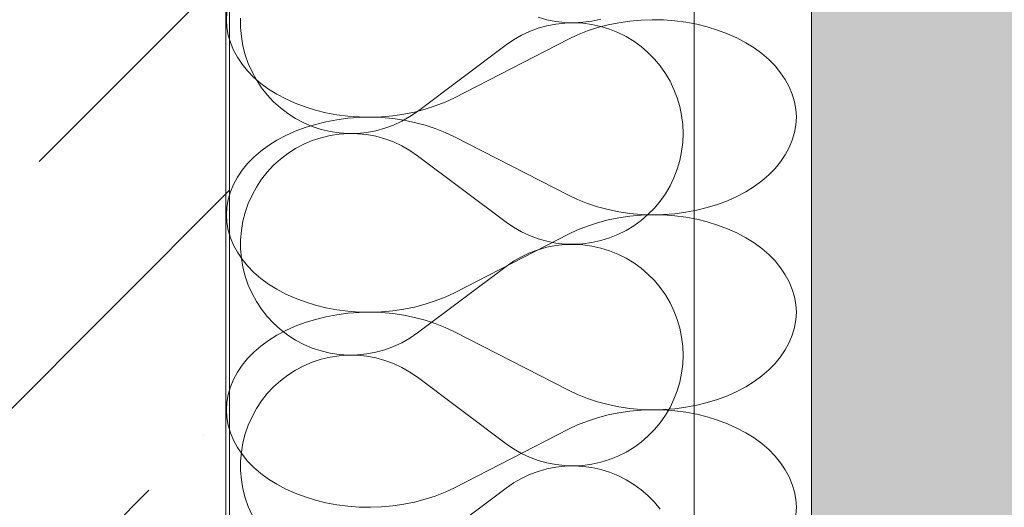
# Model space of a CAD drawing. Header units: millimetres. Extents: x 119219 to 750800, y -8933 to 168688.
# Tile 33 of 115: x 526295 to 526549, y -726 to -600. Entities that reach past the tile are written whole.
import ezdxf

# ---------------------------------------------------------------- set-up
doc = ezdxf.new("R2010")
doc.units = ezdxf.units.MM
doc.header["$MEASUREMENT"] = 0
for name, color, linetype, lineweight in [('0_Ном._пера__1', 7, 'Continuous', 0), ('0_Ном._пера__120', 7, 'Continuous', 0), ('АР-Стены_внешние_.АР_Ном._пера__1', 7, 'Continuous', 0)]:
    doc.layers.add(name, color=color, linetype=linetype, lineweight=lineweight)

# ---------------------------------------------------------------- blocks, each defined once
blk = doc.blocks.new('*X14')
at = {"layer": 'АР-Стены_внешние_.АР_Ном._пера__1', "color": 7, "linetype": 'Continuous', "lineweight": 0}
for p, q in [((526351.65, -599.34), (526351.65, -601.72)), ((526428.54, -599.12), (526430.8, -599.75)), ((526430.8, -599.75), (526433.1, -600.2)), ((526433.1, -600.2), (526435.43, -600.46)), ((526435.43, -600.46), (526437.77, -600.53)), ((526437.77, -600.53), (526440.11, -600.4)), ((526440.11, -600.4), (526442.44, -600.09)), ((526442.44, -600.09), (526444.72, -599.58)), ((526351.65, -601.72), (526351.84, -604.11)), ((526426.34, -602.76), (526424.22, -603.76)), ((526428.54, -601.94), (526426.34, -602.76)), ((526430.8, -601.31), (526428.54, -601.94)), ((526433.1, -600.86), (526430.8, -601.31)), ((526435.43, -600.6), (526433.1, -600.86)), ((526437.77, -600.53), (526435.43, -600.6)), ((526440.11, -600.66), (526437.77, -600.53)), ((526442.44, -600.98), (526440.11, -600.66)), ((526444.72, -601.48), (526442.44, -600.98)), ((526446.96, -602.17), (526444.72, -601.48)), ((526449.14, -603.05), (526446.96, -602.17)), ((526351.84, -604.11), (526352.24, -606.46)), ((526422.18, -604.92), (526420.25, -606.25)), ((526424.22, -603.76), (526422.18, -604.92)), ((526451.24, -604.1), (526449.14, -603.05)), ((526453.24, -605.31), (526451.24, -604.1)), ((526455.14, -606.69), (526453.24, -605.31)), ((526352.24, -606.46), (526352.83, -608.78)), ((526397.38, -623.41), (526420.25, -606.25)), ((526456.92, -608.22), (526455.14, -606.69)), ((526352.83, -608.78), (526353.62, -611.03)), ((526458.57, -609.89), (526456.92, -608.22)), ((526460.07, -611.68), (526458.57, -609.89)), ((526353.62, -611.03), (526354.59, -613.22)), ((526354.59, -613.22), (526355.74, -615.31)), ((526461.42, -613.6), (526460.07, -611.68)), ((526355.74, -615.31), (526357.05, -617.3)), ((526462.61, -615.62), (526461.42, -613.6)), ((526463.64, -617.73), (526462.61, -615.62)), ((526357.05, -617.3), (526358.54, -619.18)), ((526464.48, -619.91), (526463.64, -617.73)), ((526358.54, -619.18), (526360.17, -620.92)), ((526465.15, -622.16), (526464.48, -619.91)), ((526360.17, -620.92), (526361.94, -622.52)), ((526361.94, -622.52), (526363.84, -623.97)), ((526465.62, -624.46), (526465.15, -622.16)), ((526363.84, -623.97), (526365.85, -625.26)), ((526365.85, -625.26), (526367.97, -626.37)), ((526391.16, -626.95), (526393.33, -625.94)), ((526393.33, -625.94), (526395.41, -624.76)), ((526395.41, -624.76), (526397.38, -623.41)), ((526465.91, -626.78), (526465.62, -624.46)), ((526367.97, -626.37), (526370.16, -627.3)), ((526370.16, -627.3), (526372.43, -628.05)), ((526372.43, -628.05), (526374.76, -628.6)), ((526384.27, -628.84), (526386.62, -628.4)), ((526386.62, -628.4), (526388.92, -627.77)), ((526388.92, -627.77), (526391.16, -626.95)), ((526466.01, -629.13), (526465.91, -626.78)), ((526370.16, -630.95), (526367.97, -631.88)), ((526372.43, -630.21), (526370.16, -630.95)), ((526374.76, -629.65), (526372.43, -630.21)), ((526374.76, -628.6), (526377.12, -628.96)), ((526377.12, -629.3), (526374.76, -629.65)), ((526377.12, -628.96), (526379.5, -629.12)), ((526379.5, -629.14), (526377.12, -629.3)), ((526379.5, -629.12), (526381.89, -629.08)), ((526381.89, -629.18), (526379.5, -629.14)), ((526381.89, -629.08), (526384.27, -628.84)), ((526384.27, -629.42), (526381.89, -629.18)), ((526386.62, -629.85), (526384.27, -629.42)), ((526388.92, -630.48), (526386.62, -629.85)), ((526391.16, -631.31), (526388.92, -630.48)), ((526465.91, -631.47), (526466.01, -629.13)), ((526365.85, -633), (526363.84, -634.28)), ((526367.97, -631.88), (526365.85, -633)), ((526393.33, -632.31), (526391.16, -631.31)), ((526395.41, -633.49), (526393.33, -632.31)), ((526397.38, -634.85), (526395.41, -633.49)), ((526465.62, -633.8), (526465.91, -631.47)), ((526361.94, -635.73), (526360.17, -637.33)), ((526363.84, -634.28), (526361.94, -635.73)), ((526397.38, -634.85), (526420.25, -652)), ((526464.48, -638.34), (526465.15, -636.09)), ((526465.15, -636.09), (526465.62, -633.8)), ((526360.17, -637.33), (526358.54, -639.08)), ((526463.64, -640.53), (526464.48, -638.34)), ((526357.05, -640.95), (526355.74, -642.94)), ((526358.54, -639.08), (526357.05, -640.95)), ((526462.61, -642.64), (526463.64, -640.53)), ((526355.74, -642.94), (526354.59, -645.04)), ((526461.42, -644.66), (526462.61, -642.64)), ((526354.59, -645.04), (526353.62, -647.22)), ((526460.07, -646.57), (526461.42, -644.66)), ((526353.62, -647.22), (526352.83, -649.48)), ((526456.92, -650.04), (526458.57, -648.37)), ((526458.57, -648.37), (526460.07, -646.57)), ((526352.83, -649.48), (526352.24, -651.79)), ((526455.14, -651.57), (526456.92, -650.04)), ((526352.24, -651.79), (526351.84, -654.15)), ((526420.25, -652), (526422.18, -653.33)), ((526422.18, -653.33), (526424.22, -654.5)), ((526451.24, -654.16), (526453.24, -652.94)), ((526453.24, -652.94), (526455.14, -651.57)), ((526351.84, -654.15), (526351.65, -656.53)), ((526424.22, -654.5), (526426.34, -655.49)), ((526426.34, -655.49), (526428.54, -656.31)), ((526428.54, -656.31), (526430.8, -656.95)), ((526444.72, -656.77), (526446.96, -656.08)), ((526446.96, -656.08), (526449.14, -655.21)), ((526449.14, -655.21), (526451.24, -654.16)), ((526351.65, -656.53), (526351.65, -658.92)), ((526351.65, -658.92), (526351.84, -661.3)), ((526430.8, -658.5), (526428.54, -659.14)), ((526430.8, -656.95), (526433.1, -657.4)), ((526433.1, -658.05), (526430.8, -658.5)), ((526433.1, -657.4), (526435.43, -657.66)), ((526435.43, -657.79), (526433.1, -658.05)), ((526435.43, -657.66), (526437.77, -657.72)), ((526437.77, -657.73), (526435.43, -657.79)), ((526437.77, -657.72), (526440.11, -657.6)), ((526440.11, -657.85), (526437.77, -657.73)), ((526440.11, -657.6), (526442.44, -657.28)), ((526442.44, -658.17), (526440.11, -657.85)), ((526442.44, -657.28), (526444.72, -656.77)), ((526444.72, -658.68), (526442.44, -658.17)), ((526446.96, -659.37), (526444.72, -658.68)), ((526351.84, -661.3), (526352.24, -663.65)), ((526424.22, -660.95), (526422.18, -662.11)), ((526426.34, -659.95), (526424.22, -660.95)), ((526428.54, -659.14), (526426.34, -659.95)), ((526449.14, -660.24), (526446.96, -659.37)), ((526451.24, -661.29), (526449.14, -660.24)), ((526453.24, -662.51), (526451.24, -661.29)), ((526352.24, -663.65), (526352.83, -665.97)), ((526397.38, -680.6), (526420.25, -663.44)), ((526422.18, -662.11), (526420.25, -663.44)), ((526455.14, -663.88), (526453.24, -662.51)), ((526456.92, -665.41), (526455.14, -663.88)), ((526352.83, -665.97), (526353.62, -668.23)), ((526458.57, -667.08), (526456.92, -665.41)), ((526353.62, -668.23), (526354.59, -670.41)), ((526460.07, -668.88), (526458.57, -667.08)), ((526461.42, -670.79), (526460.07, -668.88)), ((526354.59, -670.41), (526355.74, -672.5)), ((526462.61, -672.81), (526461.42, -670.79)), ((526355.74, -672.5), (526357.05, -674.5)), ((526463.64, -674.92), (526462.61, -672.81)), ((526357.05, -674.5), (526358.54, -676.37)), ((526358.54, -676.37), (526360.17, -678.11)), ((526464.48, -677.11), (526463.64, -674.92)), ((526360.17, -678.11), (526361.94, -679.72)), ((526465.15, -679.36), (526464.48, -677.11)), ((526465.62, -681.65), (526465.15, -679.36)), ((526361.94, -679.72), (526363.84, -681.17)), ((526363.84, -681.17), (526365.85, -682.45)), ((526395.41, -681.95), (526397.38, -680.6)), ((526465.91, -683.98), (526465.62, -681.65)), ((526365.85, -682.45), (526367.97, -683.56)), ((526367.97, -683.56), (526370.16, -684.5)), ((526388.92, -684.96), (526391.16, -684.14)), ((526391.16, -684.14), (526393.33, -683.14)), ((526393.33, -683.14), (526395.41, -681.95)), ((526466.01, -686.32), (526465.91, -683.98)), ((526370.16, -684.5), (526372.43, -685.24)), ((526372.43, -685.24), (526374.76, -685.79)), ((526374.76, -686.85), (526372.43, -687.4)), ((526374.76, -685.79), (526377.12, -686.15)), ((526377.12, -686.49), (526374.76, -686.85)), ((526377.12, -686.15), (526379.5, -686.31)), ((526379.5, -686.33), (526377.12, -686.49)), ((526379.5, -686.31), (526381.89, -686.27)), ((526381.89, -686.37), (526379.5, -686.33)), ((526381.89, -686.27), (526384.27, -686.03)), ((526384.27, -686.61), (526381.89, -686.37)), ((526384.27, -686.03), (526386.62, -685.6)), ((526386.62, -687.05), (526384.27, -686.61)), ((526386.62, -685.6), (526388.92, -684.96)), ((526465.91, -688.66), (526466.01, -686.32)), ((526367.97, -689.08), (526365.85, -690.19)), ((526370.16, -688.15), (526367.97, -689.08)), ((526372.43, -687.4), (526370.16, -688.15)), ((526388.92, -687.68), (526386.62, -687.05)), ((526391.16, -688.5), (526388.92, -687.68)), ((526393.33, -689.5), (526391.16, -688.5)), ((526395.41, -690.69), (526393.33, -689.5)), ((526465.62, -690.99), (526465.91, -688.66)), ((526363.84, -691.48), (526361.94, -692.93)), ((526365.85, -690.19), (526363.84, -691.48)), ((526397.38, -692.04), (526395.41, -690.69)), ((526397.38, -692.04), (526420.25, -709.2)), ((526465.15, -693.29), (526465.62, -690.99)), ((526360.17, -694.53), (526358.54, -696.27)), ((526361.94, -692.93), (526360.17, -694.53)), ((526464.48, -695.53), (526465.15, -693.29)), ((526358.54, -696.27), (526357.05, -698.15)), ((526463.64, -697.72), (526464.48, -695.53)), ((526357.05, -698.15), (526355.74, -700.14)), ((526462.61, -699.83), (526463.64, -697.72)), ((526354.59, -702.23), (526353.62, -704.42)), ((526355.74, -700.14), (526354.59, -702.23)), ((526460.07, -703.77), (526461.42, -701.85)), ((526461.42, -701.85), (526462.61, -699.83)), ((526353.62, -704.42), (526352.83, -706.67)), ((526458.57, -705.56), (526460.07, -703.77)), ((526352.83, -706.67), (526352.24, -708.99)), ((526455.14, -708.76), (526456.92, -707.23)), ((526456.92, -707.23), (526458.57, -705.56)), ((526352.24, -708.99), (526351.84, -711.34)), ((526420.25, -709.2), (526422.18, -710.53)), ((526453.24, -710.14), (526455.14, -708.76)), ((526351.84, -711.34), (526351.65, -713.72)), ((526422.18, -710.53), (526424.22, -711.69)), ((526424.22, -711.69), (526426.34, -712.69)), ((526446.96, -713.27), (526449.14, -712.4)), ((526449.14, -712.4), (526451.24, -711.35)), ((526451.24, -711.35), (526453.24, -710.14)), ((526351.65, -713.72), (526351.65, -716.11)), ((526426.34, -712.69), (526428.54, -713.51)), ((526428.54, -713.51), (526430.8, -714.14)), ((526430.8, -714.14), (526433.1, -714.59)), ((526433.1, -714.59), (526435.43, -714.85)), ((526435.43, -714.99), (526433.1, -715.24)), ((526435.43, -714.85), (526437.77, -714.92)), ((526437.77, -714.92), (526435.43, -714.99)), ((526437.77, -714.92), (526440.11, -714.79)), ((526440.11, -715.05), (526437.77, -714.92)), ((526440.11, -714.79), (526442.44, -714.47)), ((526442.44, -714.47), (526444.72, -713.97)), ((526444.72, -713.97), (526446.96, -713.27)), ((526351.65, -716.11), (526351.84, -718.49)), ((526426.34, -717.15), (526424.22, -718.14)), ((526428.54, -716.33), (526426.34, -717.15)), ((526430.8, -715.69), (526428.54, -716.33)), ((526433.1, -715.24), (526430.8, -715.69)), ((526442.44, -715.36), (526440.11, -715.05)), ((526444.72, -715.87), (526442.44, -715.36)), ((526446.96, -716.56), (526444.72, -715.87)), ((526449.14, -717.43), (526446.96, -716.56)), ((526451.24, -718.48), (526449.14, -717.43)), ((526351.84, -718.49), (526352.24, -720.85)), ((526422.18, -719.31), (526420.25, -720.64)), ((526424.22, -718.14), (526422.18, -719.31)), ((526453.24, -719.7), (526451.24, -718.48)), ((526455.14, -721.08), (526453.24, -719.7)), ((526352.24, -720.85), (526352.83, -723.16)), ((526397.38, -737.8), (526420.25, -720.64)), ((526456.92, -722.6), (526455.14, -721.08)), ((526458.57, -724.27), (526456.92, -722.6)), ((526352.83, -723.16), (526353.62, -725.42)), ((526460.07, -726.07), (526458.57, -724.27)), ((526353.62, -725.42), (526354.59, -727.6))]:
    blk.add_line(p, q, dxfattribs=at)
blk = doc.blocks.new('Штриховка_5_1', base_point=(0, 0))
at = {"layer": 'АР-Стены_внешние_.АР_Ном._пера__1', "color": 7, "linetype": 'Continuous', "lineweight": 0}
blk.add_blockref('*X14', (0, 0), dxfattribs=at)
blk = doc.blocks.new('*X28')
at = {"layer": '0_Ном._пера__120', "color": 7, "linetype": 'Continuous', "lineweight": 0}
for p, q in [((526348.07, -597.76), (526347.96, -599.75)), ((526347.96, -599.75), (526348.07, -601.74)), ((526452.24, -600.11), (526449.39, -600.52)), ((526455.12, -599.85), (526452.24, -600.11)), ((526458.03, -599.75), (526455.12, -599.85)), ((526460.94, -599.81), (526458.03, -599.75)), ((526463.84, -600.02), (526460.94, -599.81)), ((526466.7, -600.39), (526463.84, -600.02)), ((526469.51, -600.92), (526466.7, -600.39)), ((526348.07, -601.74), (526348.42, -603.71)), ((526441.25, -602.66), (526438.73, -603.65)), ((526443.88, -601.8), (526441.25, -602.66)), ((526446.6, -601.08), (526443.88, -601.8)), ((526449.39, -600.52), (526446.6, -601.08)), ((526472.25, -601.59), (526469.51, -600.92)), ((526474.9, -602.41), (526472.25, -601.59)), ((526477.45, -603.37), (526474.9, -602.41)), ((526348.42, -603.71), (526348.99, -605.67)), ((526406.88, -619.89), (526436.34, -604.78)), ((526438.73, -603.65), (526436.34, -604.78)), ((526479.88, -604.46), (526477.45, -603.37)), ((526482.18, -605.68), (526479.88, -604.46)), ((526348.99, -605.67), (526349.78, -607.58)), ((526349.78, -607.58), (526350.8, -609.45)), ((526484.33, -607.03), (526482.18, -605.68)), ((526486.32, -608.48), (526484.33, -607.03)), ((526350.8, -609.45), (526352.02, -611.25)), ((526488.13, -610.04), (526486.32, -608.48)), ((526489.76, -611.69), (526488.13, -610.04)), ((526352.02, -611.25), (526353.46, -612.98)), ((526353.46, -612.98), (526355.08, -614.63)), ((526491.19, -613.42), (526489.76, -611.69)), ((526355.08, -614.63), (526356.9, -616.19)), ((526492.41, -615.22), (526491.19, -613.42)), ((526493.43, -617.09), (526492.41, -615.22)), ((526356.9, -616.19), (526358.88, -617.64)), ((526358.88, -617.64), (526361.03, -618.99)), ((526494.22, -619), (526493.43, -617.09)), ((526361.03, -618.99), (526363.33, -620.21)), ((526363.33, -620.21), (526365.76, -621.3)), ((526404.48, -621.02), (526406.88, -619.89)), ((526494.8, -620.96), (526494.22, -619)), ((526365.76, -621.3), (526368.31, -622.26)), ((526368.31, -622.26), (526370.97, -623.08)), ((526370.97, -623.08), (526373.71, -623.75)), ((526396.62, -623.59), (526399.33, -622.87)), ((526399.33, -622.87), (526401.96, -622.01)), ((526401.96, -622.01), (526404.48, -621.02)), ((526495.14, -622.93), (526494.8, -620.96)), ((526495.26, -624.92), (526495.14, -622.93)), ((526373.71, -623.75), (526376.51, -624.28)), ((526376.51, -625.56), (526373.71, -626.09)), ((526376.51, -624.28), (526379.38, -624.65)), ((526379.38, -625.19), (526376.51, -625.56)), ((526379.38, -624.65), (526382.27, -624.86)), ((526382.27, -624.98), (526379.38, -625.19)), ((526382.27, -624.86), (526385.18, -624.92)), ((526385.18, -624.92), (526382.27, -624.98)), ((526385.18, -624.92), (526388.09, -624.82)), ((526388.09, -625.02), (526385.18, -624.92)), ((526388.09, -624.82), (526390.97, -624.56)), ((526390.97, -625.28), (526388.09, -625.02)), ((526390.97, -624.56), (526393.82, -624.15)), ((526393.82, -625.69), (526390.97, -625.28)), ((526393.82, -624.15), (526396.62, -623.59)), ((526396.62, -626.26), (526393.82, -625.69)), ((526495.14, -626.91), (526495.26, -624.92)), ((526368.31, -627.58), (526365.76, -628.54)), ((526370.97, -626.76), (526368.31, -627.58)), ((526373.71, -626.09), (526370.97, -626.76)), ((526399.33, -626.97), (526396.62, -626.26)), ((526401.96, -627.83), (526399.33, -626.97)), ((526404.48, -628.82), (526401.96, -627.83)), ((526494.8, -628.88), (526495.14, -626.91)), ((526361.03, -630.85), (526358.88, -632.2)), ((526363.33, -629.63), (526361.03, -630.85)), ((526365.76, -628.54), (526363.33, -629.63)), ((526406.88, -629.95), (526404.48, -628.82)), ((526406.88, -629.95), (526436.34, -645.06)), ((526493.43, -632.75), (526494.22, -630.84)), ((526494.22, -630.84), (526494.8, -628.88)), ((526358.88, -632.2), (526356.9, -633.65)), ((526492.41, -634.62), (526493.43, -632.75)), ((526355.08, -635.21), (526353.46, -636.86)), ((526356.9, -633.65), (526355.08, -635.21)), ((526491.19, -636.42), (526492.41, -634.62)), ((526352.02, -638.59), (526350.8, -640.4)), ((526353.46, -636.86), (526352.02, -638.59)), ((526488.13, -639.8), (526489.76, -638.15)), ((526489.76, -638.15), (526491.19, -636.42)), ((526350.8, -640.4), (526349.78, -642.26)), ((526486.32, -641.36), (526488.13, -639.8)), ((526349.78, -642.26), (526348.99, -644.17)), ((526482.18, -644.16), (526484.33, -642.81)), ((526484.33, -642.81), (526486.32, -641.36)), ((526348.42, -646.13), (526348.07, -648.1)), ((526348.99, -644.17), (526348.42, -646.13)), ((526436.34, -645.06), (526438.73, -646.19)), ((526438.73, -646.19), (526441.25, -647.18)), ((526477.45, -646.47), (526479.88, -645.38)), ((526479.88, -645.38), (526482.18, -644.16)), ((526348.07, -648.1), (526347.96, -650.09)), ((526441.25, -647.18), (526443.88, -648.04)), ((526443.88, -648.04), (526446.6, -648.76)), ((526446.6, -648.76), (526449.39, -649.32)), ((526469.51, -648.93), (526472.25, -648.25)), ((526472.25, -648.25), (526474.9, -647.43)), ((526474.9, -647.43), (526477.45, -646.47)), ((526347.96, -650.09), (526348.07, -652.08)), ((526449.39, -650.86), (526446.6, -651.43)), ((526449.39, -649.32), (526452.24, -649.73)), ((526452.24, -650.45), (526449.39, -650.86)), ((526452.24, -649.73), (526455.12, -649.99)), ((526455.12, -650.19), (526452.24, -650.45)), ((526455.12, -649.99), (526458.03, -650.09)), ((526458.03, -650.09), (526455.12, -650.19)), ((526458.03, -650.09), (526460.94, -650.03)), ((526460.94, -650.15), (526458.03, -650.09)), ((526460.94, -650.03), (526463.84, -649.82)), ((526463.84, -650.36), (526460.94, -650.15)), ((526463.84, -649.82), (526466.7, -649.45)), ((526466.7, -650.73), (526463.84, -650.36)), ((526466.7, -649.45), (526469.51, -648.93)), ((526469.51, -651.26), (526466.7, -650.73)), ((526472.25, -651.93), (526469.51, -651.26)), ((526348.07, -652.08), (526348.42, -654.06)), ((526441.25, -653), (526438.73, -653.99)), ((526443.88, -652.14), (526441.25, -653)), ((526446.6, -651.43), (526443.88, -652.14)), ((526474.9, -652.75), (526472.25, -651.93)), ((526477.45, -653.71), (526474.9, -652.75)), ((526479.88, -654.8), (526477.45, -653.71)), ((526348.42, -654.06), (526348.99, -656.01)), ((526348.99, -656.01), (526349.78, -657.92)), ((526406.88, -670.23), (526436.34, -655.12)), ((526438.73, -653.99), (526436.34, -655.12)), ((526482.18, -656.02), (526479.88, -654.8)), ((526484.33, -657.37), (526482.18, -656.02)), ((526349.78, -657.92), (526350.8, -659.79)), ((526486.32, -658.82), (526484.33, -657.37)), ((526488.13, -660.38), (526486.32, -658.82)), ((526350.8, -659.79), (526352.02, -661.59)), ((526489.76, -662.03), (526488.13, -660.38)), ((526352.02, -661.59), (526353.46, -663.32)), ((526353.46, -663.32), (526355.08, -664.97)), ((526491.19, -663.76), (526489.76, -662.03)), ((526492.41, -665.57), (526491.19, -663.76)), ((526355.08, -664.97), (526356.9, -666.53)), ((526356.9, -666.53), (526358.88, -667.99)), ((526493.43, -667.43), (526492.41, -665.57)), ((526358.88, -667.99), (526361.03, -669.33)), ((526494.22, -669.35), (526493.43, -667.43)), ((526361.03, -669.33), (526363.33, -670.55)), ((526363.33, -670.55), (526365.76, -671.64)), ((526365.76, -671.64), (526368.31, -672.6)), ((526401.96, -672.35), (526404.48, -671.36)), ((526404.48, -671.36), (526406.88, -670.23)), ((526494.8, -671.3), (526494.22, -669.35)), ((526495.14, -673.27), (526494.8, -671.3)), ((526368.31, -672.6), (526370.97, -673.42)), ((526370.97, -673.42), (526373.71, -674.1)), ((526373.71, -674.1), (526376.51, -674.62)), ((526393.82, -674.49), (526396.62, -673.93)), ((526396.62, -673.93), (526399.33, -673.21)), ((526399.33, -673.21), (526401.96, -672.35)), ((526495.26, -675.26), (526495.14, -673.27)), ((526373.71, -676.43), (526370.97, -677.1)), ((526376.51, -675.9), (526373.71, -676.43)), ((526376.51, -674.62), (526379.38, -674.99)), ((526379.38, -675.53), (526376.51, -675.9)), ((526379.38, -674.99), (526382.27, -675.2)), ((526382.27, -675.32), (526379.38, -675.53)), ((526382.27, -675.2), (526385.18, -675.26)), ((526385.18, -675.26), (526382.27, -675.32)), ((526385.18, -675.26), (526388.09, -675.16)), ((526388.09, -675.36), (526385.18, -675.26)), ((526388.09, -675.16), (526390.97, -674.9)), ((526390.97, -675.62), (526388.09, -675.36)), ((526390.97, -674.9), (526393.82, -674.49)), ((526393.82, -676.03), (526390.97, -675.62)), ((526396.62, -676.6), (526393.82, -676.03)), ((526399.33, -677.31), (526396.62, -676.6)), ((526495.14, -677.25), (526495.26, -675.26)), ((526365.76, -678.88), (526363.33, -679.97)), ((526368.31, -677.92), (526365.76, -678.88)), ((526370.97, -677.1), (526368.31, -677.92)), ((526401.96, -678.17), (526399.33, -677.31)), ((526404.48, -679.17), (526401.96, -678.17)), ((526406.88, -680.3), (526404.48, -679.17)), ((526494.22, -681.18), (526494.8, -679.23)), ((526494.8, -679.23), (526495.14, -677.25)), ((526361.03, -681.19), (526358.88, -682.54)), ((526363.33, -679.97), (526361.03, -681.19)), ((526406.88, -680.3), (526436.34, -695.4)), ((526493.43, -683.09), (526494.22, -681.18)), ((526356.9, -683.99), (526355.08, -685.55)), ((526358.88, -682.54), (526356.9, -683.99)), ((526492.41, -684.96), (526493.43, -683.09)), ((526355.08, -685.55), (526353.46, -687.2)), ((526489.76, -688.49), (526491.19, -686.76)), ((526491.19, -686.76), (526492.41, -684.96)), ((526352.02, -688.93), (526350.8, -690.74)), ((526353.46, -687.2), (526352.02, -688.93)), ((526488.13, -690.14), (526489.76, -688.49)), ((526350.8, -690.74), (526349.78, -692.6)), ((526484.33, -693.16), (526486.32, -691.7)), ((526486.32, -691.7), (526488.13, -690.14)), ((526348.99, -694.52), (526348.42, -696.47)), ((526349.78, -692.6), (526348.99, -694.52)), ((526479.88, -695.72), (526482.18, -694.5)), ((526482.18, -694.5), (526484.33, -693.16)), ((526348.42, -696.47), (526348.07, -698.44)), ((526436.34, -695.4), (526438.73, -696.53)), ((526438.73, -696.53), (526441.25, -697.52)), ((526474.9, -697.77), (526477.45, -696.81)), ((526477.45, -696.81), (526479.88, -695.72)), ((526348.07, -698.44), (526347.96, -700.43)), ((526441.25, -697.52), (526443.88, -698.38)), ((526443.88, -698.38), (526446.6, -699.1)), ((526446.6, -699.1), (526449.39, -699.66)), ((526449.39, -699.66), (526452.24, -700.07)), ((526466.7, -699.79), (526469.51, -699.27)), ((526469.51, -699.27), (526472.25, -698.59)), ((526472.25, -698.59), (526474.9, -697.77)), ((526347.96, -700.43), (526348.07, -702.42)), ((526446.6, -701.77), (526443.88, -702.48)), ((526449.39, -701.2), (526446.6, -701.77)), ((526452.24, -700.79), (526449.39, -701.2)), ((526452.24, -700.07), (526455.12, -700.33)), ((526455.12, -700.53), (526452.24, -700.79)), ((526455.12, -700.33), (526458.03, -700.43)), ((526458.03, -700.43), (526455.12, -700.53)), ((526458.03, -700.43), (526460.94, -700.37)), ((526460.94, -700.49), (526458.03, -700.43)), ((526460.94, -700.37), (526463.84, -700.16)), ((526463.84, -700.7), (526460.94, -700.49)), ((526463.84, -700.16), (526466.7, -699.79)), ((526466.7, -701.07), (526463.84, -700.7)), ((526469.51, -701.6), (526466.7, -701.07)), ((526472.25, -702.27), (526469.51, -701.6)), ((526474.9, -703.09), (526472.25, -702.27)), ((526348.07, -702.42), (526348.42, -704.4)), ((526348.42, -704.4), (526348.99, -706.35)), ((526438.73, -704.34), (526436.34, -705.47)), ((526441.25, -703.34), (526438.73, -704.34)), ((526443.88, -702.48), (526441.25, -703.34)), ((526477.45, -704.05), (526474.9, -703.09)), ((526479.88, -705.14), (526477.45, -704.05)), ((526348.99, -706.35), (526349.78, -708.26)), ((526406.88, -720.57), (526436.34, -705.47)), ((526482.18, -706.37), (526479.88, -705.14)), ((526484.33, -707.71), (526482.18, -706.37)), ((526349.78, -708.26), (526350.8, -710.13)), ((526486.32, -709.16), (526484.33, -707.71)), ((526488.13, -710.72), (526486.32, -709.16)), ((526350.8, -710.13), (526352.02, -711.93)), ((526352.02, -711.93), (526353.46, -713.66)), ((526489.76, -712.37), (526488.13, -710.72)), ((526491.19, -714.1), (526489.76, -712.37)), ((526353.46, -713.66), (526355.08, -715.31)), ((526492.41, -715.91), (526491.19, -714.1)), ((526355.08, -715.31), (526356.9, -716.87)), ((526356.9, -716.87), (526358.88, -718.33)), ((526493.43, -717.77), (526492.41, -715.91)), ((526358.88, -718.33), (526361.03, -719.67)), ((526361.03, -719.67), (526363.33, -720.89)), ((526494.22, -719.69), (526493.43, -717.77)), ((526494.8, -721.64), (526494.22, -719.69)), ((526363.33, -720.89), (526365.76, -721.99)), ((526365.76, -721.99), (526368.31, -722.94)), ((526401.96, -722.7), (526404.48, -721.7)), ((526404.48, -721.7), (526406.88, -720.57)), ((526495.14, -723.61), (526494.8, -721.64)), ((526368.31, -722.94), (526370.97, -723.76)), ((526370.97, -723.76), (526373.71, -724.44)), ((526373.71, -724.44), (526376.51, -724.96)), ((526376.51, -724.96), (526379.38, -725.33)), ((526390.97, -725.24), (526393.82, -724.83)), ((526393.82, -724.83), (526396.62, -724.27)), ((526396.62, -724.27), (526399.33, -723.55)), ((526399.33, -723.55), (526401.96, -722.7)), ((526495.26, -725.6), (526495.14, -723.61)), ((526379.38, -725.33), (526382.27, -725.54)), ((526382.27, -725.54), (526385.18, -725.6)), ((526385.18, -725.6), (526388.09, -725.5)), ((526388.09, -725.5), (526390.97, -725.24)), ((526495.14, -727.59), (526495.26, -725.6))]:
    blk.add_line(p, q, dxfattribs=at)
blk = doc.blocks.new('Штриховка_10_1', base_point=(0, 0))
at = {"layer": '0_Ном._пера__120', "color": 7, "linetype": 'Continuous', "lineweight": 0, "flags": 128}
blk.add_lwpolyline([(526348.76, -5050), (526347.64, 349.99), (526499.14, 349.99), (526499.14, -5050)], close=True, dxfattribs=at)
at = {"layer": '0_Ном._пера__120', "color": 7, "linetype": 'Continuous', "lineweight": 0}
blk.add_blockref('*X28', (0, 0), dxfattribs=at)

msp = doc.modelspace()

# ---------------------------------------------------------------- hatches: boundary and pattern name
at = {"layer": '0_Ном._пера__1', "linetype": 'Continuous', "lineweight": 0}
h = msp.add_hatch(dxfattribs=at)
h.set_pattern_fill('Грунт_02__копия__0001', style=0, pattern_type=2)
h.set_pattern_definition([(45, (0, 0), (-169.70563, 169.70563), []), (45, (-56.57, 56.57), (-339.41125, 339.41125), []), (45, (-113.14, 113.14), (-339.41125, 339.41125), []), (135, (-169.706, 169.706), (56.568542, 56.568542), [240, -240])])
h.paths.add_polyline_path([(529281.971, 349.992), (526499.138, 349.992), (526499.138, -5049.998), (508846.945, -5049.998), (508846.945, -5619.173), (529281.971, -5619.173)])
h = msp.add_hatch(dxfattribs=at)
h.set_pattern_fill('Железобетон__project__ув_3A', style=0, pattern_type=2)
h.set_pattern_definition([(45, (0, 0), (-56.568542, 56.568542), []), (45, (-28.284, 28.284), (-56.568542, 56.568542), [60, -20, 0, -20])])
h.paths.add_polyline_path([(526048.761, -4749.998), (526048.761, 349.992), (526348.761, 349.992), (526348.761, -4749.998)])

# ---------------------------------------------------------------- linework, layer by layer
at = {"layer": '0_Ном._пера__1', "color": 7, "linetype": 'Continuous', "lineweight": 0}
msp.add_line((526499.138, 349.992), (526499.138, -999.998), dxfattribs=at)
at = {"layer": '0_Ном._пера__1', "color": 7, "linetype": 'Continuous', "lineweight": 0, "flags": 128}
for points in [[(529281.971, 349.992), (526499.138, 349.992), (526499.138, -5049.998), (508846.945, -5049.998), (508846.945, -5619.173), (529281.971, -5619.173)], [(526048.761, -4749.998), (526048.761, 349.992), (526348.761, 349.992), (526348.761, -4749.998)]]:
    msp.add_lwpolyline(points, close=True, dxfattribs=at)
at = {"layer": 'АР-Стены_внешние_.АР_Ном._пера__1', "color": 7, "linetype": 'Continuous', "lineweight": 5}
msp.add_line((526348.761, 349.992), (526348.761, -999.998), dxfattribs=at)
at = {"layer": 'АР-Стены_внешние_.АР_Ном._пера__1', "color": 7, "linetype": 'Continuous', "lineweight": 0}
msp.add_line((526468.867, 349.992), (526468.867, -999.998), dxfattribs=at)

# ---------------------------------------------------------------- block references
at = {"layer": '0_Ном._пера__120', "color": 7, "linetype": 'Continuous', "lineweight": 0}
msp.add_blockref('Штриховка_10_1', (0, 0), dxfattribs=at)
at = {"layer": 'АР-Стены_внешние_.АР_Ном._пера__1', "color": 7, "linetype": 'Continuous', "lineweight": 0}
msp.add_blockref('Штриховка_5_1', (0, 0), dxfattribs=at)

doc.saveas('drawing.dxf')
